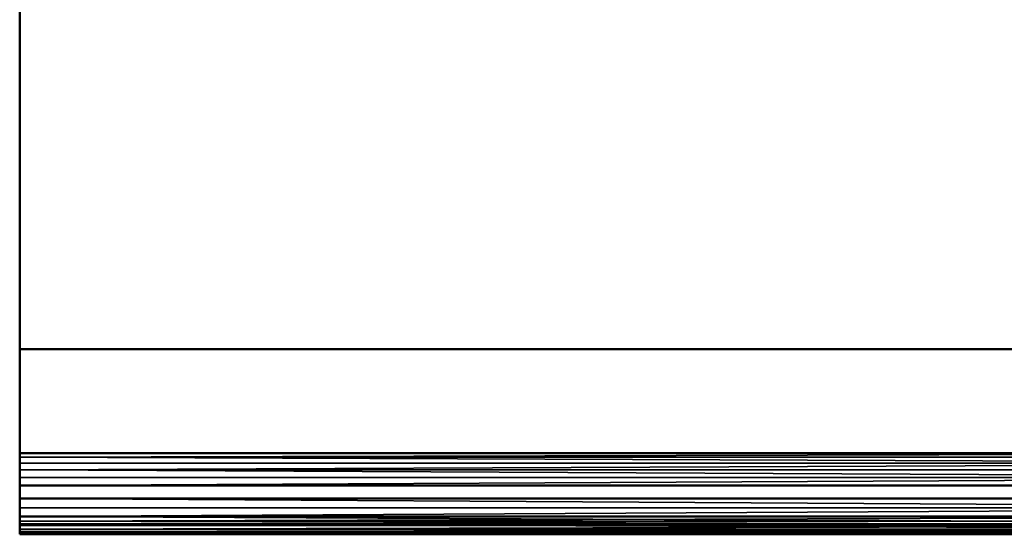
# Model space of a CAD drawing. Header units: millimetres. Extents: x 0 to 359, y -334 to 1.
# Tile 83 of 216: x 158 to 185, y -327 to -313. Entities that reach past the tile are written whole.
import ezdxf

# ---------------------------------------------------------------- set-up
doc = ezdxf.new("R2010")
doc.units = ezdxf.units.MM
doc.header["$MEASUREMENT"] = 0
doc.layers.add('0 Misc', color=7, linetype='Continuous', lineweight=35)
doc.layers.add('10 Raster Images', color=7, linetype='Continuous', lineweight=35)

msp = doc.modelspace()

# ---------------------------------------------------------------- linework, layer by layer
at = {"layer": '0 Misc', "color": 160, "linetype": 'Continuous', "lineweight": 50}
for p, q in [((157.5, -326.7, 331.2), (157.5, -295.7, 331.2)), ((157.5, -326.7, 166.2), (157.5, -295.7, 166.2)), ((157.5, -296.5, 330), (157.5, -322.029, 330)), ((157.5, -296.5, 165), (157.5, -322.029, 165)), ((157.5, -322.029, 330), (157.5, -324.931, 323.777)), ((201.5, -322.029, 330), (157.5, -322.029, 330)), ((157.5, -322.029, 165), (157.5, -324.931, 158.777)), ((201.5, -322.029, 165), (157.5, -322.029, 165)), ((157.5, -324.931, 323.777), (201.5, -324.931, 323.777)), ((157.5, -324.931, 158.777), (201.5, -324.931, 158.777)), ((157.5, -325.837, 323.2), (157.5, -326.2, 323.2)), ((201.5, -325.837, 323.2), (157.5, -325.837, 323.2)), ((157.5, -325.837, 158.2), (157.5, -326.2, 158.2)), ((201.5, -325.837, 158.2), (157.5, -325.837, 158.2)), ((157.5, -326.2, 323.2), (201.5, -326.2, 323.2)), ((157.5, -326.2, 158.2), (201.5, -326.2, 158.2)), ((201.5, -326.7, 331.2), (157.5, -326.7, 331.2)), ((201.5, -326.7, 166.2), (157.5, -326.7, 166.2)), ((157.5, -327.2, 324.2), (157.5, -327.2, 330.7)), ((201.5, -327.2, 324.2), (157.5, -327.2, 324.2)), ((157.5, -327.2, 330.7), (201.5, -327.2, 330.7)), ((157.5, -327.2, 159.2), (157.5, -327.2, 165.7)), ((201.5, -327.2, 159.2), (157.5, -327.2, 159.2)), ((157.5, -327.2, 165.7), (201.5, -327.2, 165.7))]:
    msp.add_line(p, q, dxfattribs=at).dxf.unprotected_set("ltscale", 0)
at = {"layer": '0 Misc', "color": 160, "linetype": 'Continuous', "lineweight": 25}
for p, q in [((157.5, -322.029, 330), (157.5, -295.7, 331.2)), ((157.5, -322.029, 165), (157.5, -295.7, 166.2)), ((157.5, -326.7, 323.334), (157.5, -322.029, 330)), ((157.5, -322.029, 330), (157.5, -326.7, 331.2)), ((157.5, -326.459, 323.234), (157.5, -322.029, 330)), ((157.5, -326.2, 323.2), (157.5, -322.029, 330)), ((157.5, -325.837, 323.2), (157.5, -322.029, 330)), ((157.5, -325.612, 323.226), (157.5, -322.029, 330)), ((157.5, -325.399, 323.301), (157.5, -322.029, 330)), ((157.5, -325.208, 323.423), (157.5, -322.029, 330)), ((157.5, -325.049, 323.584), (157.5, -322.029, 330)), ((157.5, -326.7, 158.334), (157.5, -322.029, 165)), ((157.5, -322.029, 165), (157.5, -326.7, 166.2)), ((157.5, -326.459, 158.234), (157.5, -322.029, 165)), ((157.5, -326.2, 158.2), (157.5, -322.029, 165)), ((157.5, -325.837, 158.2), (157.5, -322.029, 165)), ((157.5, -325.612, 158.226), (157.5, -322.029, 165)), ((157.5, -325.399, 158.301), (157.5, -322.029, 165)), ((157.5, -325.208, 158.423), (157.5, -322.029, 165)), ((157.5, -325.049, 158.584), (157.5, -322.029, 165)), ((157.5, -326.7, 323.334), (157.5, -326.829, 331.183)), ((157.5, -326.7, 323.334), (157.5, -326.7, 331.2)), ((157.5, -326.7, 158.334), (157.5, -326.829, 166.183)), ((157.5, -326.7, 158.334), (157.5, -326.7, 166.2)), ((157.5, -326.907, 323.493), (157.5, -326.829, 331.183)), ((157.5, -326.907, 158.493), (157.5, -326.829, 166.183)), ((157.5, -326.907, 323.493), (157.5, -327.054, 331.054)), ((157.5, -326.907, 323.493), (157.5, -326.95, 331.133)), ((157.5, -326.907, 158.493), (157.5, -327.054, 166.054)), ((157.5, -326.907, 158.493), (157.5, -326.95, 166.133)), ((157.5, -327.066, 323.7), (157.5, -327.054, 331.054)), ((157.5, -327.066, 158.7), (157.5, -327.054, 166.054)), ((157.5, -327.066, 323.7), (157.5, -327.133, 330.95)), ((157.5, -327.066, 158.7), (157.5, -327.133, 165.95)), ((157.5, -327.166, 323.941), (157.5, -327.133, 330.95)), ((157.5, -327.166, 158.941), (157.5, -327.133, 165.95)), ((157.5, -327.166, 323.941), (157.5, -327.183, 330.829)), ((157.5, -327.166, 158.941), (157.5, -327.183, 165.829)), ((157.5, -327.2, 324.2), (157.5, -327.183, 330.829)), ((157.5, -327.2, 159.2), (157.5, -327.183, 165.829))]:
    msp.add_line(p, q, dxfattribs=at).dxf.unprotected_set("ltscale", 0)
at = {"layer": '0 Misc', "color": 160, "linetype": 'Continuous', "lineweight": 50, "extrusion": (1, 0, 0)}
for centre, radius, start, end in [((-325.837, 324.2, 157.5), 1, 270, 335), ((-325.837, 159.2, 157.5), 1, 270, 335), ((-326.2, 324.2, 157.5), 1, 180, 270), ((-326.2, 159.2, 157.5), 1, 180, 270), ((-326.7, 330.7, 157.5), 0.5, 90, 180), ((-326.7, 165.7, 157.5), 0.5, 90, 180)]:
    msp.add_arc(centre, radius, start, end, dxfattribs=at).dxf.unprotected_set("ltscale", 0)
at = {"layer": '0 Misc', "color": 5, "lineweight": 25}
for points, invisible_edges in [([(157.5, -295.7, 331.2), (201.5, -326.7, 331.2), (201.5, -295.7, 331.2)], 1), ([(157.5, -295.7, 331.2), (157.5, -326.7, 331.2), (201.5, -326.7, 331.2)], 12), ([(157.5, -295.7, 166.2), (201.5, -326.7, 166.2), (201.5, -295.7, 166.2)], 1), ([(157.5, -295.7, 166.2), (157.5, -326.7, 166.2), (201.5, -326.7, 166.2)], 12), ([(201.5, -322.029, 330), (157.5, -296.5, 330), (201.5, -296.5, 330)], 1), ([(201.5, -322.029, 330), (157.5, -322.029, 330), (157.5, -296.5, 330)], 12), ([(201.5, -322.029, 165), (157.5, -296.5, 165), (201.5, -296.5, 165)], 1), ([(201.5, -322.029, 165), (157.5, -322.029, 165), (157.5, -296.5, 165)], 12), ([(157.5, -324.931, 323.777), (201.5, -322.029, 330), (201.5, -324.931, 323.777)], 1), ([(157.5, -324.931, 323.777), (157.5, -322.029, 330), (201.5, -322.029, 330)], 12), ([(157.5, -324.931, 158.777), (201.5, -322.029, 165), (201.5, -324.931, 158.777)], 1), ([(157.5, -324.931, 158.777), (157.5, -322.029, 165), (201.5, -322.029, 165)], 12), ([(157.5, -326.2, 323.2), (201.5, -325.837, 323.2), (201.5, -326.2, 323.2)], 1), ([(157.5, -326.2, 323.2), (157.5, -325.837, 323.2), (201.5, -325.837, 323.2)], 12), ([(157.5, -326.2, 158.2), (201.5, -325.837, 158.2), (201.5, -326.2, 158.2)], 1), ([(157.5, -326.2, 158.2), (157.5, -325.837, 158.2), (201.5, -325.837, 158.2)], 12), ([(157.5, -327.2, 330.7), (201.5, -327.2, 324.2), (201.5, -327.2, 330.7)], 1), ([(157.5, -327.2, 330.7), (157.5, -327.2, 324.2), (201.5, -327.2, 324.2)], 12), ([(157.5, -327.2, 165.7), (201.5, -327.2, 159.2), (201.5, -327.2, 165.7)], 1), ([(157.5, -327.2, 165.7), (157.5, -327.2, 159.2), (201.5, -327.2, 159.2)], 12)]:
    msp.add_3dface(points, dxfattribs=dict(at, invisible_edges=invisible_edges))
for points in [[(157.5, -322.029, 330), (157.5, -326.7, 331.2), (157.5, -295.7, 331.2)], [(157.5, -322.029, 330), (157.5, -295.7, 331.2), (157.5, -296.5, 330)], [(157.5, -322.029, 165), (157.5, -326.7, 166.2), (157.5, -295.7, 166.2)], [(157.5, -322.029, 165), (157.5, -295.7, 166.2), (157.5, -296.5, 165)], [(157.5, -326.7, 323.334), (157.5, -326.7, 331.2), (157.5, -322.029, 330)], [(157.5, -326.7, 323.334), (157.5, -322.029, 330), (157.5, -326.459, 323.234)], [(157.5, -326.459, 323.234), (157.5, -322.029, 330), (157.5, -326.2, 323.2)], [(157.5, -326.2, 323.2), (157.5, -322.029, 330), (157.5, -325.837, 323.2)], [(157.5, -325.837, 323.2), (157.5, -322.029, 330), (157.5, -325.612, 323.226)], [(157.5, -325.612, 323.226), (157.5, -322.029, 330), (157.5, -325.399, 323.301)], [(157.5, -325.399, 323.301), (157.5, -322.029, 330), (157.5, -325.208, 323.423)], [(157.5, -325.208, 323.423), (157.5, -322.029, 330), (157.5, -325.049, 323.584)], [(157.5, -325.049, 323.584), (157.5, -322.029, 330), (157.5, -324.931, 323.777)], [(157.5, -326.7, 158.334), (157.5, -326.7, 166.2), (157.5, -322.029, 165)], [(157.5, -326.7, 158.334), (157.5, -322.029, 165), (157.5, -326.459, 158.234)], [(157.5, -326.459, 158.234), (157.5, -322.029, 165), (157.5, -326.2, 158.2)], [(157.5, -326.2, 158.2), (157.5, -322.029, 165), (157.5, -325.837, 158.2)], [(157.5, -325.837, 158.2), (157.5, -322.029, 165), (157.5, -325.612, 158.226)], [(157.5, -325.612, 158.226), (157.5, -322.029, 165), (157.5, -325.399, 158.301)], [(157.5, -325.399, 158.301), (157.5, -322.029, 165), (157.5, -325.208, 158.423)], [(157.5, -325.208, 158.423), (157.5, -322.029, 165), (157.5, -325.049, 158.584)], [(157.5, -325.049, 158.584), (157.5, -322.029, 165), (157.5, -324.931, 158.777)], [(201.5, -324.931, 323.777), (201.5, -325.049, 323.584), (157.5, -325.049, 323.584)], [(201.5, -324.931, 323.777), (157.5, -325.049, 323.584), (157.5, -324.931, 323.777)], [(201.5, -324.931, 158.777), (201.5, -325.049, 158.584), (157.5, -325.049, 158.584)], [(201.5, -324.931, 158.777), (157.5, -325.049, 158.584), (157.5, -324.931, 158.777)], [(157.5, -325.049, 323.584), (201.5, -325.208, 323.423), (157.5, -325.208, 323.423)], [(157.5, -325.049, 323.584), (201.5, -325.049, 323.584), (201.5, -325.208, 323.423)], [(157.5, -325.049, 158.584), (201.5, -325.208, 158.423), (157.5, -325.208, 158.423)], [(157.5, -325.049, 158.584), (201.5, -325.049, 158.584), (201.5, -325.208, 158.423)], [(201.5, -325.399, 323.301), (157.5, -325.399, 323.301), (201.5, -325.208, 323.423)], [(201.5, -325.208, 323.423), (157.5, -325.399, 323.301), (157.5, -325.208, 323.423)], [(201.5, -325.399, 158.301), (157.5, -325.399, 158.301), (201.5, -325.208, 158.423)], [(201.5, -325.208, 158.423), (157.5, -325.399, 158.301), (157.5, -325.208, 158.423)], [(157.5, -325.612, 323.226), (157.5, -325.399, 323.301), (201.5, -325.612, 323.226)], [(201.5, -325.612, 323.226), (157.5, -325.399, 323.301), (201.5, -325.399, 323.301)], [(157.5, -325.612, 158.226), (157.5, -325.399, 158.301), (201.5, -325.612, 158.226)], [(201.5, -325.612, 158.226), (157.5, -325.399, 158.301), (201.5, -325.399, 158.301)], [(201.5, -325.612, 323.226), (201.5, -325.837, 323.2), (157.5, -325.837, 323.2)], [(157.5, -325.612, 323.226), (201.5, -325.612, 323.226), (157.5, -325.837, 323.2)], [(201.5, -325.612, 158.226), (201.5, -325.837, 158.2), (157.5, -325.837, 158.2)], [(157.5, -325.612, 158.226), (201.5, -325.612, 158.226), (157.5, -325.837, 158.2)], [(157.5, -326.459, 323.234), (157.5, -326.2, 323.2), (201.5, -326.459, 323.234)], [(201.5, -326.459, 323.234), (157.5, -326.2, 323.2), (201.5, -326.2, 323.2)], [(157.5, -326.459, 158.234), (157.5, -326.2, 158.2), (201.5, -326.459, 158.234)], [(201.5, -326.459, 158.234), (157.5, -326.2, 158.2), (201.5, -326.2, 158.2)], [(201.5, -326.459, 323.234), (201.5, -326.7, 323.334), (157.5, -326.7, 323.334)], [(157.5, -326.459, 323.234), (201.5, -326.459, 323.234), (157.5, -326.7, 323.334)], [(201.5, -326.459, 158.234), (201.5, -326.7, 158.334), (157.5, -326.7, 158.334)], [(157.5, -326.459, 158.234), (201.5, -326.459, 158.234), (157.5, -326.7, 158.334)], [(201.5, -326.907, 323.493), (157.5, -326.907, 323.493), (157.5, -326.7, 323.334)], [(201.5, -326.7, 323.334), (201.5, -326.907, 323.493), (157.5, -326.7, 323.334)], [(201.5, -326.7, 331.2), (157.5, -326.7, 331.2), (157.5, -326.829, 331.183)], [(201.5, -326.829, 331.183), (201.5, -326.7, 331.2), (157.5, -326.829, 331.183)], [(201.5, -326.907, 158.493), (157.5, -326.907, 158.493), (157.5, -326.7, 158.334)], [(201.5, -326.7, 158.334), (201.5, -326.907, 158.493), (157.5, -326.7, 158.334)], [(201.5, -326.7, 166.2), (157.5, -326.7, 166.2), (157.5, -326.829, 166.183)], [(201.5, -326.829, 166.183), (201.5, -326.7, 166.2), (157.5, -326.829, 166.183)], [(157.5, -326.907, 323.493), (157.5, -326.829, 331.183), (157.5, -326.7, 323.334)], [(157.5, -326.7, 323.334), (157.5, -326.829, 331.183), (157.5, -326.7, 331.2)], [(157.5, -326.907, 158.493), (157.5, -326.829, 166.183), (157.5, -326.7, 158.334)], [(157.5, -326.7, 158.334), (157.5, -326.829, 166.183), (157.5, -326.7, 166.2)], [(201.5, -326.95, 331.133), (201.5, -326.829, 331.183), (157.5, -326.829, 331.183)], [(157.5, -326.95, 331.133), (201.5, -326.95, 331.133), (157.5, -326.829, 331.183)], [(201.5, -326.95, 166.133), (201.5, -326.829, 166.183), (157.5, -326.829, 166.183)], [(157.5, -326.95, 166.133), (201.5, -326.95, 166.133), (157.5, -326.829, 166.183)], [(157.5, -326.907, 323.493), (157.5, -326.95, 331.133), (157.5, -326.829, 331.183)], [(157.5, -326.907, 158.493), (157.5, -326.95, 166.133), (157.5, -326.829, 166.183)], [(157.5, -327.066, 323.7), (157.5, -326.907, 323.493), (201.5, -327.066, 323.7)], [(201.5, -327.066, 323.7), (157.5, -326.907, 323.493), (201.5, -326.907, 323.493)], [(157.5, -327.066, 158.7), (157.5, -326.907, 158.493), (201.5, -327.066, 158.7)], [(201.5, -327.066, 158.7), (157.5, -326.907, 158.493), (201.5, -326.907, 158.493)], [(157.5, -327.066, 323.7), (157.5, -327.054, 331.054), (157.5, -326.907, 323.493)], [(157.5, -326.907, 323.493), (157.5, -327.054, 331.054), (157.5, -326.95, 331.133)], [(157.5, -327.066, 158.7), (157.5, -327.054, 166.054), (157.5, -326.907, 158.493)], [(157.5, -326.907, 158.493), (157.5, -327.054, 166.054), (157.5, -326.95, 166.133)], [(157.5, -326.95, 331.133), (157.5, -327.054, 331.054), (201.5, -326.95, 331.133)], [(201.5, -326.95, 331.133), (157.5, -327.054, 331.054), (201.5, -327.054, 331.054)], [(157.5, -326.95, 166.133), (157.5, -327.054, 166.054), (201.5, -326.95, 166.133)], [(201.5, -326.95, 166.133), (157.5, -327.054, 166.054), (201.5, -327.054, 166.054)], [(201.5, -327.054, 331.054), (157.5, -327.054, 331.054), (157.5, -327.133, 330.95)], [(201.5, -327.133, 330.95), (201.5, -327.054, 331.054), (157.5, -327.133, 330.95)], [(201.5, -327.054, 166.054), (157.5, -327.054, 166.054), (157.5, -327.133, 165.95)], [(201.5, -327.133, 165.95), (201.5, -327.054, 166.054), (157.5, -327.133, 165.95)], [(157.5, -327.066, 323.7), (157.5, -327.133, 330.95), (157.5, -327.054, 331.054)], [(157.5, -327.066, 158.7), (157.5, -327.133, 165.95), (157.5, -327.054, 166.054)], [(201.5, -327.066, 323.7), (201.5, -327.166, 323.941), (157.5, -327.166, 323.941)], [(157.5, -327.066, 323.7), (201.5, -327.066, 323.7), (157.5, -327.166, 323.941)], [(201.5, -327.066, 158.7), (201.5, -327.166, 158.941), (157.5, -327.166, 158.941)], [(157.5, -327.066, 158.7), (201.5, -327.066, 158.7), (157.5, -327.166, 158.941)], [(157.5, -327.166, 323.941), (157.5, -327.133, 330.95), (157.5, -327.066, 323.7)], [(157.5, -327.166, 158.941), (157.5, -327.133, 165.95), (157.5, -327.066, 158.7)], [(201.5, -327.183, 330.829), (201.5, -327.133, 330.95), (157.5, -327.133, 330.95)], [(157.5, -327.183, 330.829), (201.5, -327.183, 330.829), (157.5, -327.133, 330.95)], [(201.5, -327.183, 165.829), (201.5, -327.133, 165.95), (157.5, -327.133, 165.95)], [(157.5, -327.183, 165.829), (201.5, -327.183, 165.829), (157.5, -327.133, 165.95)], [(157.5, -327.166, 323.941), (157.5, -327.183, 330.829), (157.5, -327.133, 330.95)], [(157.5, -327.166, 158.941), (157.5, -327.183, 165.829), (157.5, -327.133, 165.95)], [(201.5, -327.2, 324.2), (157.5, -327.2, 324.2), (157.5, -327.166, 323.941)], [(201.5, -327.166, 323.941), (201.5, -327.2, 324.2), (157.5, -327.166, 323.941)], [(201.5, -327.2, 159.2), (157.5, -327.2, 159.2), (157.5, -327.166, 158.941)], [(201.5, -327.166, 158.941), (201.5, -327.2, 159.2), (157.5, -327.166, 158.941)], [(157.5, -327.2, 324.2), (157.5, -327.183, 330.829), (157.5, -327.166, 323.941)], [(157.5, -327.2, 159.2), (157.5, -327.183, 165.829), (157.5, -327.166, 158.941)], [(157.5, -327.183, 330.829), (157.5, -327.2, 330.7), (201.5, -327.183, 330.829)], [(201.5, -327.183, 330.829), (157.5, -327.2, 330.7), (201.5, -327.2, 330.7)], [(157.5, -327.183, 165.829), (157.5, -327.2, 165.7), (201.5, -327.183, 165.829)], [(201.5, -327.183, 165.829), (157.5, -327.2, 165.7), (201.5, -327.2, 165.7)], [(157.5, -327.183, 330.829), (157.5, -327.2, 324.2), (157.5, -327.2, 330.7)], [(157.5, -327.183, 165.829), (157.5, -327.2, 159.2), (157.5, -327.2, 165.7)]]:
    msp.add_3dface(points, dxfattribs=at)
at = {"layer": '10 Raster Images', "color": 160, "linetype": 'Continuous', "lineweight": 25}
for p, q in [((157.5, -295.7, 331.2), (157.5, -326.7, 331.2)), ((157.5, -295.7, 166.2), (157.5, -326.7, 166.2)), ((157.5, -322.029, 330), (157.5, -296.5, 330)), ((157.5, -322.029, 165), (157.5, -296.5, 165)), ((157.5, -324.931, 323.777), (157.5, -322.029, 330)), ((157.5, -324.931, 158.777), (157.5, -322.029, 165)), ((157.5, -325.049, 323.584), (157.5, -324.931, 323.777)), ((157.5, -325.049, 158.584), (157.5, -324.931, 158.777)), ((157.5, -325.208, 323.423), (157.5, -325.049, 323.584)), ((157.5, -325.208, 158.423), (157.5, -325.049, 158.584)), ((157.5, -325.399, 323.301), (157.5, -325.208, 323.423)), ((157.5, -325.399, 158.301), (157.5, -325.208, 158.423)), ((157.5, -325.612, 323.226), (157.5, -325.399, 323.301)), ((157.5, -325.612, 158.226), (157.5, -325.399, 158.301)), ((157.5, -325.837, 323.2), (157.5, -325.612, 323.226)), ((157.5, -325.837, 158.2), (157.5, -325.612, 158.226)), ((157.5, -326.2, 323.2), (157.5, -325.837, 323.2)), ((157.5, -326.2, 158.2), (157.5, -325.837, 158.2)), ((157.5, -326.459, 323.234), (157.5, -326.2, 323.2)), ((157.5, -326.459, 158.234), (157.5, -326.2, 158.2)), ((157.5, -326.7, 323.334), (157.5, -326.459, 323.234)), ((157.5, -326.7, 158.334), (157.5, -326.459, 158.234)), ((157.5, -326.907, 323.493), (157.5, -326.7, 323.334)), ((157.5, -326.7, 331.2), (157.5, -326.829, 331.183)), ((157.5, -326.907, 158.493), (157.5, -326.7, 158.334)), ((157.5, -326.7, 166.2), (157.5, -326.829, 166.183)), ((157.5, -326.829, 331.183), (157.5, -326.95, 331.133)), ((157.5, -326.829, 166.183), (157.5, -326.95, 166.133)), ((157.5, -327.066, 323.7), (157.5, -326.907, 323.493)), ((157.5, -327.066, 158.7), (157.5, -326.907, 158.493)), ((157.5, -326.95, 331.133), (157.5, -327.054, 331.054)), ((157.5, -326.95, 166.133), (157.5, -327.054, 166.054)), ((157.5, -327.054, 331.054), (157.5, -327.133, 330.95)), ((157.5, -327.054, 166.054), (157.5, -327.133, 165.95)), ((157.5, -327.166, 323.941), (157.5, -327.066, 323.7)), ((157.5, -327.166, 158.941), (157.5, -327.066, 158.7)), ((157.5, -327.133, 330.95), (157.5, -327.183, 330.829)), ((157.5, -327.133, 165.95), (157.5, -327.183, 165.829)), ((157.5, -327.2, 324.2), (157.5, -327.166, 323.941)), ((157.5, -327.2, 159.2), (157.5, -327.166, 158.941)), ((157.5, -327.183, 330.829), (157.5, -327.2, 330.7)), ((157.5, -327.183, 165.829), (157.5, -327.2, 165.7)), ((157.5, -327.2, 330.7), (157.5, -327.2, 324.2)), ((157.5, -327.2, 165.7), (157.5, -327.2, 159.2))]:
    msp.add_line(p, q, dxfattribs=at).dxf.unprotected_set("ltscale", 0)

doc.saveas('drawing.dxf')
